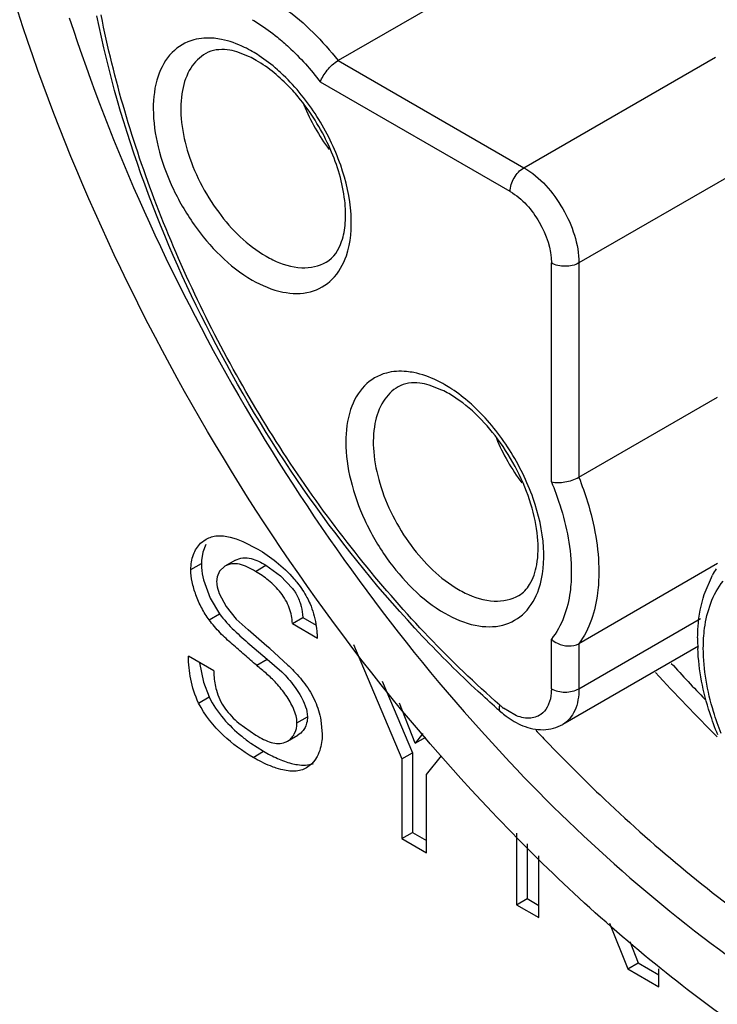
# Model space of a CAD drawing. Header units: inches. Extents: x 0 to 34, y 0 to 22.
# Tile 105 of 126: x 23.373 to 23.514, y 13.159 to 13.358. Entities that reach past the tile are written whole.
import ezdxf

# ---------------------------------------------------------------- set-up
doc = ezdxf.new("R2010")
doc.units = ezdxf.units.IN
doc.header["$LTSCALE"] = 1.87
doc.header["$MEASUREMENT"] = 0
doc.layers.get('0').update_dxf_attribs({"linetype": 'CONTINUOUS'})
doc.layers.add('02___PRT_ALL_AXES', color=7, linetype='CONTINUOUS')

msp = doc.modelspace()

# ---------------------------------------------------------------- linework, layer by layer
at = {"color": 7, "linetype": 'CONTINUOUS'}
for p, q in [((23.513922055, 13.3940341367), (23.4374016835, 13.3498522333)), ((23.4194475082, 13.3506236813), (23.416889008, 13.3516191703)), ((23.4374016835, 13.3498522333), (23.4750066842, 13.3281395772)), ((23.4750066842, 13.3281395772), (23.5138102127, 13.3505442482)), ((23.4722227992, 13.323317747), (23.4338262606, 13.3454874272)), ((23.5253514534, 13.331491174), (23.486142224, 13.3088522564)), ((23.4805744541, 13.264517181), (23.4805744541, 13.3088522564)), ((23.486142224, 13.3088522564), (23.486142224, 13.2654311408)), ((23.4584218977, 13.2831180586), (23.4558633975, 13.2841135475)), ((23.486142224, 13.2654311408), (23.5142198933, 13.2816428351)), ((23.4095742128, 13.2520608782), (23.4106661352, 13.2528986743)), ((23.4106066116, 13.2518066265), (23.4100135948, 13.2502959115)), ((23.4155406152, 13.2533131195), (23.4167800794, 13.2529472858)), ((23.4167800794, 13.2529472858), (23.4181242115, 13.2524235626)), ((23.4181242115, 13.2524235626), (23.4211151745, 13.2508985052)), ((23.4100135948, 13.2502959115), (23.4097319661, 13.2485636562)), ((23.4075917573, 13.2467295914), (23.4097130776, 13.2479544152)), ((23.4166109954, 13.2486331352), (23.414489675, 13.2474083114)), ((23.4206742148, 13.2463846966), (23.4227955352, 13.2476095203)), ((23.4227955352, 13.2476095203), (23.4257640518, 13.2454842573)), ((23.5142198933, 13.2479431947), (23.486142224, 13.2317315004)), ((23.4134209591, 13.2464234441), (23.4129223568, 13.2452831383)), ((23.41448968, 13.2474083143), (23.4134209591, 13.2464234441)), ((23.4257640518, 13.2454842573), (23.4281883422, 13.2428871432)), ((23.5115198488, 13.2417229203), (23.5131613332, 13.2456058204)), ((23.4101747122, 13.2446609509), (23.4115086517, 13.2409798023)), ((23.4129223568, 13.2452831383), (23.4128096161, 13.2442872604)), ((23.4133272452, 13.2419008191), (23.4147069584, 13.2392581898)), ((23.4115086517, 13.2409798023), (23.4133959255, 13.237772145)), ((23.4112746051, 13.2365473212), (23.4133959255, 13.237772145)), ((23.4147069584, 13.2392581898), (23.4167320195, 13.2367154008)), ((23.4167320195, 13.2367154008), (23.4191971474, 13.2345255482)), ((23.4281351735, 13.2358319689), (23.4302564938, 13.2370567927)), ((23.4281351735, 13.2358319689), (23.4332567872, 13.2328748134)), ((23.4302564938, 13.2370567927), (23.4329474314, 13.2355030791)), ((23.486142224, 13.2225981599), (23.5107800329, 13.2368237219)), ((23.4195579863, 13.2315813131), (23.4230351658, 13.2285732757)), ((23.4405485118, 13.2315567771), (23.4503285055, 13.2083780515)), ((23.4805744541, 13.2225981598), (23.4805744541, 13.2326454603)), ((23.486142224, 13.2317315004), (23.486142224, 13.2225981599)), ((23.4235450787, 13.230725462), (23.4272429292, 13.2273986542)), ((23.5103610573, 13.2312562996), (23.4828810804, 13.2153897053)), ((23.4122144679, 13.2262421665), (23.4071026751, 13.2291936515)), ((23.4093609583, 13.2278835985), (23.4101400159, 13.2239322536)), ((23.4209138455, 13.2273484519), (23.4230351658, 13.2285732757)), ((23.4230351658, 13.2285732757), (23.4259764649, 13.226014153)), ((23.4101400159, 13.2239322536), (23.4112863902, 13.2209393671)), ((23.4463207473, 13.2241288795), (23.4524498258, 13.2096028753)), ((23.4091650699, 13.2197145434), (23.4112863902, 13.2209393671)), ((23.4530331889, 13.2115836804), (23.4498015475, 13.2196496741)), ((23.473180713, 13.2172875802), (23.4708908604, 13.2186699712)), ((23.4173051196, 13.2156271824), (23.4207694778, 13.2131855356)), ((23.4290750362, 13.2157098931), (23.4311963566, 13.2169347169)), ((23.4339134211, 13.2162489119), (23.434186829, 13.2133843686)), ((23.4545339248, 13.2135598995), (23.4530331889, 13.2115836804)), ((23.4197279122, 13.2115707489), (23.4222966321, 13.2099305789)), ((23.4271328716, 13.2119799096), (23.4292542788, 13.2132047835)), ((23.4530331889, 13.2115836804), (23.4551545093, 13.2128085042)), ((23.4201753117, 13.2087057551), (23.4222966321, 13.2099305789)), ((23.4503285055, 13.2083780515), (23.4524498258, 13.2096028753)), ((23.4524498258, 13.2096028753), (23.4524498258, 13.1934843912)), ((23.4327115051, 13.208153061), (23.4320586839, 13.2073749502)), ((23.4331751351, 13.2089122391), (23.4327115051, 13.208153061)), ((23.4503285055, 13.2083780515), (23.4503285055, 13.1922595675)), ((23.4552959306, 13.2052264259), (23.4583351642, 13.2089893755)), ((23.4258263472, 13.206249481), (23.4248549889, 13.2065352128)), ((23.4320586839, 13.2073749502), (23.4310161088, 13.2065696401)), ((23.4552959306, 13.1893914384), (23.4552959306, 13.2052264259)), ((23.4503285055, 13.1922595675), (23.4524498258, 13.1934843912)), ((23.4503285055, 13.1922595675), (23.4552959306, 13.1893914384)), ((23.4524498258, 13.1934843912), (23.4552959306, 13.191841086)), ((23.4735383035, 13.1933516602), (23.4735383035, 13.178858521)), ((23.4756596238, 13.1911697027), (23.4756596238, 13.1800833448)), ((23.4780068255, 13.1762784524), (23.4780068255, 13.1887554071)), ((23.4735383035, 13.178858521), (23.4756596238, 13.1800833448)), ((23.4756596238, 13.1800833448), (23.4780068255, 13.1787280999)), ((23.4735383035, 13.178858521), (23.4780068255, 13.1762784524)), ((23.4923640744, 13.1751057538), (23.4960567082, 13.1658566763)), ((23.4964591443, 13.1713868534), (23.4981780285, 13.1670815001)), ((23.4960567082, 13.1658566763), (23.4981780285, 13.1670815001)), ((23.4960567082, 13.1658566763), (23.5023489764, 13.1622235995)), ((23.4981780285, 13.1670815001), (23.5023489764, 13.1646732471)), ((23.5023489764, 13.1622235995), (23.5023489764, 13.1658566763))]:
    msp.add_line(p, q, dxfattribs=at)
for centre, radius, start, end in [((23.4060511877, 13.3275191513), 0.0279178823, 56.5948365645, 59.9648562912), ((23.4102839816, 13.331637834), 0.0210815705, 59.9514231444, 64.2357018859), ((23.4690413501, 13.3568439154), 0.0417616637, 202.4927235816, 216.8216699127), ((23.4336583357, 13.3289819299), 0.0216713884, 239.9578605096, 244.0071616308), ((23.4450255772, 13.2600135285), 0.0279178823, 56.5948365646, 59.9648562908), ((23.4492583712, 13.2641322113), 0.0210815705, 59.9514231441, 64.2357018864), ((23.5080190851, 13.2893402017), 0.0417654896, 202.5103992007, 216.8437767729), ((23.4194537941, 13.2479573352), 0.0097407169, 176.431258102, 180.0171758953), ((23.5304559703, 13.2362229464), 0.0196759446, 147.1849186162, 151.5188037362), ((23.4726327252, 13.2614763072), 0.0216713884, 239.9578605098, 244.0071616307), ((23.4108012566, 13.2316902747), 0.0224855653, 5.4295201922, 10.3593478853), ((21.5823522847, 11.1284817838), 2.7945338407, 48.7873875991, 48.9057816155), ((23.4100873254, 13.2316083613), 0.0232040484, 3.1286968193, 5.4640714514), ((23.549250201, 13.2324294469), 0.0390668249, 179.3236924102, 182.4230165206), ((23.7588481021, 13.4582746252), 0.3430061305, 222.2278818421, 223.8993091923), ((23.7533770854, 13.4543401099), 0.3399208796, 222.2246694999, 225.2602276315), ((23.6086276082, 13.3762488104), 0.2102168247, 228.5775235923, 228.8662397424), ((23.4796796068, 13.230179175), 0.0144811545, 228.8413994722, 232.6336455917), ((23.7334698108, 13.4544201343), 0.3510766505, 223.1768975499, 223.6905810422), ((23.4384765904, 13.2381206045), 0.0325024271, 230.7127295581, 234.7714565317), ((23.4253480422, 13.2150721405), 0.0035703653, 291.7996366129, 299.9934062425)]:
    msp.add_arc(centre, radius, start, end, dxfattribs=at)
for points, knots in [([(23.5383576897, 13.1412908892), (23.5258740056, 13.148497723), (23.5012127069, 13.1657803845), (23.455047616, 13.2089901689), (23.4062777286, 13.27559663), (23.372975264, 13.351133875), (23.3586346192, 13.4127176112), (23.3559954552, 13.4427156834), (23.3559959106, 13.4571300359)], [0, 0, 0, 0, 0.1142556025, 0.2375377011, 0.5000023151, 0.76246566, 0.8857463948, 1, 1, 1, 1]), ([(23.4227955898, 13.3629465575), (23.4241150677, 13.3621854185), (23.4295993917, 13.3585636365), (23.4342836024, 13.3538094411), (23.4374016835, 13.3498522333)], [0, 0, 0, 0, 0.2321592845, 1, 1, 1, 1]), ([(23.382982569, 13.3584743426), (23.3916371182, 13.3318974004), (23.4148860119, 13.2805755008), (23.447708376, 13.2347809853), (23.4663976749, 13.2139976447)], [0, 0, 0, 0, 0.4999996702, 1, 1, 1, 1]), ([(23.4544992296, 13.2332161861), (23.4379699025, 13.2507742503), (23.4102664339, 13.2903974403), (23.3932380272, 13.3357362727), (23.3885602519, 13.3588902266)], [0, 0, 0, 0, 0.5051601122, 1, 1, 1, 1]), ([(23.4701488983, 13.2192764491), (23.4601010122, 13.2280521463), (23.4412109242, 13.2480229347), (23.4178239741, 13.2822710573), (23.3998578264, 13.3196484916), (23.3920079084, 13.3459927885), (23.3894320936, 13.3590820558)], [0, 0, 0, 0, 0.24406854, 0.500004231, 0.755937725, 1, 1, 1, 1]), ([(23.4200010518, 13.3581308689), (23.4204353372, 13.357880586), (23.4222114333, 13.3568037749), (23.4238956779, 13.3555778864), (23.4251188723, 13.3545851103)], [0, 0, 0, 0, 0.2413748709, 1, 1, 1, 1]), ([(23.4081907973, 13.3540565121), (23.4065443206, 13.3536159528), (23.4032854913, 13.3516976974), (23.4004582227, 13.3464131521), (23.3996700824, 13.3396850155), (23.4007658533, 13.332031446), (23.403629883, 13.3240695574), (23.4092562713, 13.3143448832), (23.4153338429, 13.3081086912), (23.4200249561, 13.3054001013)], [0, 0, 0, 0, 0.0869374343, 0.1819360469, 0.2951340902, 0.427345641, 0.5731023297, 0.7236956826, 1, 1, 1, 1]), ([(23.4137770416, 13.3541424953), (23.4132886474, 13.3542396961), (23.4114392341, 13.354518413), (23.40951733, 13.3544114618), (23.4081907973, 13.3540565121)], [0, 0, 0, 0, 0.2661287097, 1, 1, 1, 1]), ([(23.4200249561, 13.35168818), (23.4195076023, 13.3519868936), (23.4175290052, 13.3530410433), (23.4153908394, 13.3538213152), (23.4137770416, 13.3541424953)], [0, 0, 0, 0, 0.2663572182, 1, 1, 1, 1]), ([(23.4251188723, 13.3545851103), (23.4259034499, 13.3539483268), (23.4290765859, 13.3511885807), (23.4318944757, 13.3480296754), (23.4338262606, 13.3454874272)], [0, 0, 0, 0, 0.2403938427, 1, 1, 1, 1]), ([(23.4106038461, 13.3512898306), (23.4093849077, 13.3505853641), (23.4071708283, 13.3483271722), (23.4055616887, 13.3435629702), (23.4054247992, 13.3378245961), (23.4071977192, 13.3291703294), (23.4124038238, 13.3189972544), (23.4190331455, 13.3124019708), (23.4228088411, 13.3102219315)], [0, 0, 0, 0, 0.0871458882, 0.1868580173, 0.3045350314, 0.4386764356, 0.7301271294, 1, 1, 1, 1]), ([(23.416889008, 13.3516191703), (23.4162566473, 13.3518033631), (23.4141897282, 13.3522634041), (23.4118770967, 13.3520257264), (23.4106035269, 13.3512903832)], [0, 0, 0, 0, 0.3093288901, 1, 1, 1, 1]), ([(23.4297978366, 13.3418972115), (23.4291186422, 13.3427442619), (23.4264903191, 13.3457724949), (23.4233751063, 13.3484224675), (23.420840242, 13.3498860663)], [0, 0, 0, 0, 0.27056676, 1, 1, 1, 1]), ([(23.426300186, 13.3469014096), (23.4259094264, 13.3472755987), (23.4243713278, 13.3486882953), (23.422713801, 13.349973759), (23.4214215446, 13.3508249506)], [0, 0, 0, 0, 0.2590594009, 1, 1, 1, 1]), ([(23.4338262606, 13.3454874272), (23.4340863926, 13.3463641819), (23.4351443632, 13.3480086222), (23.4365429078, 13.3493563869), (23.4374016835, 13.3498522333)], [0, 0, 0, 0, 0.4797727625, 1, 1, 1, 1]), ([(23.4390666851, 13.3103235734), (23.4399764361, 13.3129948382), (23.4404420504, 13.3193616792), (23.4382026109, 13.329052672), (23.4334823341, 13.3386794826), (23.4288973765, 13.3444143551), (23.426300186, 13.3469014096)], [0, 0, 0, 0, 0.2096768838, 0.4603911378, 0.7328117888, 1, 1, 1, 1]), ([(23.4350141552, 13.3090126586), (23.4365183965, 13.3098811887), (23.438265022, 13.3127110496), (23.439009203, 13.3171679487), (23.4387877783, 13.3236276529), (23.4361234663, 13.3323812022), (23.4322218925, 13.3388740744), (23.4297978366, 13.3418972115)], [0, 0, 0, 0, 0.1444980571, 0.2497095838, 0.3771157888, 0.6776433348, 1, 1, 1, 1]), ([(23.4722227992, 13.323317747), (23.4722227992, 13.3242718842), (23.472874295, 13.3261561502), (23.4741803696, 13.3276624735), (23.4750066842, 13.3281395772)], [0, 0, 0, 0, 0.4999936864, 1, 1, 1, 1]), ([(23.4750066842, 13.3281395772), (23.4783118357, 13.3262312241), (23.4835335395, 13.3202043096), (23.486142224, 13.3126686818), (23.486142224, 13.3088522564)], [0, 0, 0, 0, 0.5000063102, 1, 1, 1, 1]), ([(23.4722227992, 13.323317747), (23.4747016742, 13.3218864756), (23.4786182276, 13.3173664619), (23.4805744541, 13.3117145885), (23.4805744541, 13.3088522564)], [0, 0, 0, 0, 0.5000063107, 1, 1, 1, 1]), ([(23.4200249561, 13.3054001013), (23.4219425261, 13.3042929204), (23.4257475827, 13.3026552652), (23.4317361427, 13.302479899), (23.436687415, 13.3053053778), (23.4384687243, 13.3085678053), (23.4390666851, 13.3103235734)], [0, 0, 0, 0, 0.2902035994, 0.533833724, 0.756907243, 1, 1, 1, 1]), ([(23.424160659, 13.3095026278), (23.4259872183, 13.3086136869), (23.429638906, 13.3074050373), (23.4335401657, 13.3081615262), (23.4350138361, 13.3090132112)], [0, 0, 0, 0, 0.5441022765, 1, 1, 1, 1]), ([(23.4471651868, 13.2865508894), (23.4455187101, 13.2861103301), (23.4422598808, 13.2841920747), (23.4394326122, 13.2789075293), (23.4386444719, 13.2721793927), (23.4397402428, 13.2645258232), (23.4426042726, 13.2565639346), (23.4482306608, 13.2468392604), (23.4543082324, 13.2406030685), (23.4589993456, 13.2378944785)], [0, 0, 0, 0, 0.0869374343, 0.1819360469, 0.2951340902, 0.427345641, 0.5731023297, 0.7236956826, 1, 1, 1, 1]), ([(23.4527514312, 13.2866368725), (23.4522630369, 13.2867340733), (23.4504136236, 13.2870127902), (23.4484917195, 13.286905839), (23.4471651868, 13.2865508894)], [0, 0, 0, 0, 0.2661287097, 1, 1, 1, 1]), ([(23.4589993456, 13.2841825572), (23.4584819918, 13.2844812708), (23.4565033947, 13.2855354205), (23.4543652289, 13.2863156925), (23.4527514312, 13.2866368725)], [0, 0, 0, 0, 0.2663572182, 1, 1, 1, 1]), ([(23.4495782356, 13.2837842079), (23.4483592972, 13.2830797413), (23.4461452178, 13.2808215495), (23.4445360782, 13.2760573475), (23.4443991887, 13.2703189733), (23.4461721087, 13.2616647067), (23.4513782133, 13.2514916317), (23.458007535, 13.244896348), (23.4617832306, 13.2427163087)], [0, 0, 0, 0, 0.0871458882, 0.1868580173, 0.3045350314, 0.4386764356, 0.7301271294, 1, 1, 1, 1]), ([(23.4558633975, 13.2841135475), (23.4552310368, 13.2842977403), (23.4531641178, 13.2847577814), (23.4508514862, 13.2845201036), (23.4495779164, 13.2837847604)], [0, 0, 0, 0, 0.3093288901, 1, 1, 1, 1]), ([(23.4739885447, 13.2415070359), (23.4748838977, 13.2420240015), (23.4766365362, 13.2439117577), (23.4779256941, 13.2481532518), (23.4779731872, 13.2537541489), (23.4765827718, 13.2602334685), (23.4738229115, 13.2669433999), (23.4688314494, 13.274989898), (23.4637085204, 13.2801321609), (23.4598146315, 13.2823804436)], [0, 0, 0, 0, 0.0644240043, 0.1530785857, 0.2703406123, 0.4101628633, 0.5633752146, 0.719820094, 1, 1, 1, 1]), ([(23.4652745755, 13.2793957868), (23.4648838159, 13.2797699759), (23.4633457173, 13.2811826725), (23.4616881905, 13.2824681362), (23.4603959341, 13.2833193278)], [0, 0, 0, 0, 0.2590594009, 1, 1, 1, 1]), ([(23.4780410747, 13.2428179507), (23.4789508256, 13.2454892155), (23.4794164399, 13.2518560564), (23.4771770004, 13.2615470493), (23.4724567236, 13.2711738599), (23.467871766, 13.2769087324), (23.4652745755, 13.2793957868)], [0, 0, 0, 0, 0.2096768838, 0.4603911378, 0.7328117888, 1, 1, 1, 1]), ([(23.4805744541, 13.264517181), (23.4814638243, 13.2643040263), (23.4834169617, 13.2643980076), (23.4852834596, 13.264935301), (23.486142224, 13.2654311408)], [0, 0, 0, 0, 0.4797829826, 1, 1, 1, 1]), ([(23.486142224, 13.2654311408), (23.486788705, 13.2638118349), (23.4889679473, 13.2576459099), (23.4901749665, 13.2510815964), (23.4901788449, 13.2462812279)], [0, 0, 0, 0, 0.2664421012, 1, 1, 1, 1]), ([(23.4805744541, 13.264517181), (23.481219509, 13.2629803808), (23.483392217, 13.2571273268), (23.4846073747, 13.2508595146), (23.4846110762, 13.246278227)], [0, 0, 0, 0, 0.2667564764, 1, 1, 1, 1]), ([(23.4106661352, 13.2528986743), (23.4110073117, 13.2530956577), (23.4117460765, 13.2534152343), (23.4129578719, 13.2536191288), (23.4142396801, 13.2535789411), (23.4151022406, 13.2534195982), (23.4155406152, 13.2533131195)], [0, 0, 0, 0, 0.2358829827, 0.476517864, 0.7298915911, 1, 1, 1, 1]), ([(23.4075917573, 13.2467295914), (23.4075917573, 13.2477647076), (23.4078901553, 13.2497220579), (23.4089365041, 13.2514283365), (23.4095742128, 13.2520608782)], [0, 0, 0, 0, 0.5354068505, 1, 1, 1, 1]), ([(23.4211151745, 13.2508985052), (23.4224305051, 13.2501390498), (23.42506077, 13.2483267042), (23.4273803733, 13.2461202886), (23.4284654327, 13.244860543)], [0, 0, 0, 0, 0.4774026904, 1, 1, 1, 1]), ([(23.4097130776, 13.2479544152), (23.4097130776, 13.2476965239), (23.4097599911, 13.2465863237), (23.4099638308, 13.2454867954), (23.4101747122, 13.2446609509)], [0, 0, 0, 0, 0.232285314, 1, 1, 1, 1]), ([(23.4206742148, 13.2463846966), (23.4201446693, 13.2466904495), (23.419117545, 13.247267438), (23.4175161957, 13.2478897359), (23.4159076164, 13.2479737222), (23.4149145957, 13.2476536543), (23.41448968, 13.2474083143)], [0, 0, 0, 0, 0.278998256, 0.5377230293, 0.7761276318, 1, 1, 1, 1]), ([(23.4166109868, 13.2486331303), (23.4170651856, 13.2488953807), (23.4181380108, 13.2492244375), (23.419245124, 13.2491262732), (23.4197896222, 13.2489884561)], [0, 0, 0, 0, 0.4828770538, 1, 1, 1, 1]), ([(23.4197896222, 13.2489884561), (23.4203069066, 13.248857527), (23.4213385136, 13.2484369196), (23.4223008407, 13.2478951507), (23.4227955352, 13.2476095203)], [0, 0, 0, 0, 0.4829673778, 1, 1, 1, 1]), ([(23.4112746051, 13.2365473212), (23.4107145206, 13.237309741), (23.4097153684, 13.2389484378), (23.4085732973, 13.2415501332), (23.4078150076, 13.2441601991), (23.4075917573, 13.2459061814), (23.4075917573, 13.2467295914)], [0, 0, 0, 0, 0.2586846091, 0.5224696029, 0.7748456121, 1, 1, 1, 1]), ([(23.4281351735, 13.2358319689), (23.4281113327, 13.236354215), (23.4279852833, 13.2374332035), (23.4275587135, 13.2390447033), (23.4268142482, 13.2406120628), (23.4254753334, 13.242542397), (23.42344572, 13.2445519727), (23.4216004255, 13.2458499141), (23.4206742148, 13.2463846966)], [0, 0, 0, 0, 0.1163340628, 0.2409073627, 0.3692695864, 0.5002779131, 0.7620061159, 1, 1, 1, 1]), ([(23.4846110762, 13.246278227), (23.4846121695, 13.2449249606), (23.4843458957, 13.2401671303), (23.4827427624, 13.2353074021), (23.4805744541, 13.2326454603)], [0, 0, 0, 0, 0.2827222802, 1, 1, 1, 1]), ([(23.4901788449, 13.2462812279), (23.490179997, 13.244855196), (23.4899088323, 13.2398042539), (23.4883152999, 13.2346652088), (23.486142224, 13.2317315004)], [0, 0, 0, 0, 0.2808859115, 1, 1, 1, 1]), ([(23.4128096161, 13.2442872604), (23.4128096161, 13.244099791), (23.4128659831, 13.2432829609), (23.4131009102, 13.2424879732), (23.4133272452, 13.2419008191)], [0, 0, 0, 0, 0.2295345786, 1, 1, 1, 1]), ([(23.4284654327, 13.244860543), (23.4287137, 13.2445723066), (23.429683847, 13.2433921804), (23.4305388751, 13.2421149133), (23.4310893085, 13.2411082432)], [0, 0, 0, 0, 0.2490054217, 1, 1, 1, 1]), ([(23.5113363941, 13.2307921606), (23.5113353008, 13.232145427), (23.5116015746, 13.2369032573), (23.5132047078, 13.2417629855), (23.5153730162, 13.2444249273)], [0, 0, 0, 0, 0.2827222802, 1, 1, 1, 1]), ([(23.4281883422, 13.2428871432), (23.4283521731, 13.2426640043), (23.4289696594, 13.2417664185), (23.4294589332, 13.2407762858), (23.4297165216, 13.240005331)], [0, 0, 0, 0, 0.2540432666, 1, 1, 1, 1]), ([(23.4589993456, 13.2378944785), (23.4609169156, 13.2367872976), (23.4647219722, 13.2351496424), (23.4707105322, 13.2349742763), (23.4756618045, 13.237799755), (23.4774431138, 13.2410621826), (23.4780410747, 13.2428179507)], [0, 0, 0, 0, 0.2902035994, 0.533833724, 0.756907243, 1, 1, 1, 1]), ([(23.4631350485, 13.241997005), (23.4649616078, 13.2411080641), (23.4686132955, 13.2398994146), (23.4725145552, 13.2406559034), (23.4739882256, 13.2415075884)], [0, 0, 0, 0, 0.5441022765, 1, 1, 1, 1]), ([(23.5101860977, 13.2328905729), (23.5101955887, 13.2336692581), (23.5103245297, 13.2366491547), (23.5108505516, 13.2396223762), (23.5115198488, 13.2417229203)], [0, 0, 0, 0, 0.2610306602, 1, 1, 1, 1]), ([(23.4297165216, 13.240005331), (23.4297994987, 13.2397569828), (23.4300784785, 13.2387950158), (23.4302227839, 13.237795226), (23.4302564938, 13.2370567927)], [0, 0, 0, 0, 0.2615699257, 1, 1, 1, 1]), ([(23.4310893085, 13.2411082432), (23.4313202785, 13.2406815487), (23.432141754, 13.238968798), (23.4326659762, 13.2371227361), (23.4329202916, 13.235733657)], [0, 0, 0, 0, 0.2557212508, 1, 1, 1, 1]), ([(23.4133959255, 13.237772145), (23.4142756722, 13.2365773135), (23.4162605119, 13.2344163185), (23.4184739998, 13.2325179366), (23.4195579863, 13.2315813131)], [0, 0, 0, 0, 0.508776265, 1, 1, 1, 1]), ([(23.4209138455, 13.2273484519), (23.4200926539, 13.2280559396), (23.4188621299, 13.2291235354), (23.4172139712, 13.2305491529), (23.4155392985, 13.2319952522), (23.4134582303, 13.2339017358), (23.4119582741, 13.2356187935), (23.4112746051, 13.2365473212)], [0, 0, 0, 0, 0.2435948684, 0.3661136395, 0.4897306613, 0.7408663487, 1, 1, 1, 1]), ([(23.4695468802, 13.2186173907), (23.4682577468, 13.2197548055), (23.4630729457, 13.2244433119), (23.4581121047, 13.2293784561), (23.4544992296, 13.2332161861)], [0, 0, 0, 0, 0.2459501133, 1, 1, 1, 1]), ([(23.4805744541, 13.2326454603), (23.4809438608, 13.2323074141), (23.482554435, 13.231236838), (23.4848953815, 13.2310115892), (23.486142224, 13.2317315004)], [0, 0, 0, 0, 0.2580463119, 1, 1, 1, 1]), ([(23.5142684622, 13.2132614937), (23.5136746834, 13.2147198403), (23.5116198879, 13.2203637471), (23.5104040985, 13.2263478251), (23.5102183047, 13.2307778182)], [0, 0, 0, 0, 0.2620619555, 1, 1, 1, 1]), ([(23.5149755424, 13.2135241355), (23.5143926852, 13.2149847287), (23.5124276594, 13.220544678), (23.5113398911, 13.2264639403), (23.5113363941, 13.2307921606)], [0, 0, 0, 0, 0.2665046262, 1, 1, 1, 1]), ([(23.4091650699, 13.2197145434), (23.4084252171, 13.2212459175), (23.4074207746, 13.2243823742), (23.4071026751, 13.2276410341), (23.4071026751, 13.2291936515)], [0, 0, 0, 0, 0.5227633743, 1, 1, 1, 1]), ([(23.4122144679, 13.2262421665), (23.4122249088, 13.2259279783), (23.4122975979, 13.2246019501), (23.4125040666, 13.2232787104), (23.4127714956, 13.222300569)], [0, 0, 0, 0, 0.2366463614, 1, 1, 1, 1]), ([(23.4283653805, 13.2185823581), (23.4279510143, 13.2195261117), (23.4268859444, 13.2213262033), (23.4252882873, 13.2233341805), (23.4239117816, 13.2247557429), (23.4225831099, 13.2259601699), (23.4215657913, 13.2267850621), (23.4209138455, 13.2273484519)], [0, 0, 0, 0, 0.2663580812, 0.5367888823, 0.6616430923, 0.7773313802, 1, 1, 1, 1]), ([(23.4259764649, 13.226014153), (23.4269079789, 13.2251181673), (23.4282099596, 13.2236239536), (23.4296720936, 13.2214514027), (23.4302891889, 13.2202740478), (23.4305423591, 13.2196783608)], [0, 0, 0, 0, 0.4939257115, 0.7526498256, 1, 1, 1, 1]), ([(23.4272429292, 13.2273986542), (23.4275444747, 13.2271088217), (23.4287550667, 13.2259135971), (23.4298823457, 13.2246296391), (23.4306483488, 13.2236000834)], [0, 0, 0, 0, 0.2458113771, 1, 1, 1, 1]), ([(23.4306483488, 13.2236000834), (23.4314720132, 13.2225010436), (23.4328786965, 13.2201644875), (23.4336717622, 13.2175531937), (23.4339134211, 13.2162489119)], [0, 0, 0, 0, 0.5086947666, 1, 1, 1, 1]), ([(23.4127714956, 13.222300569), (23.4129485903, 13.2216528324), (23.4134051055, 13.2203700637), (23.4144601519, 13.218607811), (23.4157800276, 13.2170210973), (23.4167832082, 13.216073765), (23.4173051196, 13.2156271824)], [0, 0, 0, 0, 0.2460140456, 0.4956334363, 0.748348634, 1, 1, 1, 1]), ([(23.4805744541, 13.2225981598), (23.4805744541, 13.2223120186), (23.4805326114, 13.2212502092), (23.4803160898, 13.2201859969), (23.4800213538, 13.2194667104)], [0, 0, 0, 0, 0.2690633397, 1, 1, 1, 1]), ([(23.486142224, 13.2225981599), (23.486142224, 13.2210942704), (23.4857778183, 13.2182996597), (23.4839427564, 13.2160035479), (23.4828807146, 13.2153903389)], [0, 0, 0, 0, 0.5508249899, 1, 1, 1, 1]), ([(23.4201753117, 13.2087057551), (23.4180248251, 13.2099474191), (23.4137660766, 13.2130574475), (23.4103713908, 13.2172333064), (23.4091650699, 13.2197145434)], [0, 0, 0, 0, 0.4737005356, 1, 1, 1, 1]), ([(23.4112863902, 13.2209393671), (23.4120547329, 13.2193589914), (23.4140488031, 13.2164624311), (23.4165686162, 13.2140503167), (23.4178957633, 13.2129643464)], [0, 0, 0, 0, 0.5061087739, 1, 1, 1, 1]), ([(23.4305423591, 13.2196783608), (23.430642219, 13.2194433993), (23.4309815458, 13.2185652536), (23.4311963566, 13.2176226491), (23.4311963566, 13.2169347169)], [0, 0, 0, 0, 0.2706663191, 1, 1, 1, 1]), ([(23.4290750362, 13.2157098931), (23.4290750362, 13.2161776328), (23.4289182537, 13.2171688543), (23.428575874, 13.2181029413), (23.4283653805, 13.2185823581)], [0, 0, 0, 0, 0.4718299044, 1, 1, 1, 1]), ([(23.4703426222, 13.2179181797), (23.47027075, 13.2179809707), (23.469986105, 13.2183768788), (23.4700559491, 13.2189114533), (23.4701488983, 13.2192764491)], [0, 0, 0, 0, 0.2021628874, 1, 1, 1, 1]), ([(23.4703429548, 13.2179185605), (23.4706859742, 13.2176189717), (23.4720529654, 13.2165066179), (23.4735946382, 13.2155951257), (23.4748088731, 13.2151100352)], [0, 0, 0, 0, 0.2583297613, 1, 1, 1, 1]), ([(23.4800213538, 13.2194667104), (23.4799331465, 13.2192514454), (23.4795575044, 13.2184644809), (23.4789697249, 13.2177696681), (23.4784488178, 13.2173981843)], [0, 0, 0, 0, 0.2666510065, 1, 1, 1, 1]), ([(23.427132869, 13.2119799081), (23.4274222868, 13.212147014), (23.4279665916, 13.2125745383), (23.4288320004, 13.2137684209), (23.4290750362, 13.2149319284), (23.4290750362, 13.2157098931)], [0, 0, 0, 0, 0.2290138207, 0.4668859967, 1, 1, 1, 1]), ([(23.4311963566, 13.2169347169), (23.4311963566, 13.2164944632), (23.4311007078, 13.215653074), (23.4307812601, 13.2148661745), (23.4305788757, 13.2145253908)], [0, 0, 0, 0, 0.5262395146, 1, 1, 1, 1]), ([(23.4784488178, 13.2173981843), (23.4777700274, 13.2169141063), (23.4758972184, 13.2163730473), (23.4740812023, 13.2168871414), (23.473180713, 13.2172875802)], [0, 0, 0, 0, 0.4582812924, 1, 1, 1, 1]), ([(23.4305788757, 13.2145253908), (23.4304961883, 13.2143861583), (23.430143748, 13.2138665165), (23.4296573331, 13.2134375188), (23.429254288, 13.2132047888)], [0, 0, 0, 0, 0.2581262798, 1, 1, 1, 1]), ([(23.4663976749, 13.2139976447), (23.4814533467, 13.1972550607), (23.5126192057, 13.1682418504), (23.5574088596, 13.142377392), (23.5926650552, 13.1321962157), (23.6169400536, 13.1299660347), (23.6395463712, 13.1329849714), (23.6532246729, 13.138592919), (23.6594030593, 13.1421595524)], [0, 0, 0, 0, 0.3058377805, 0.5743704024, 0.6930470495, 0.8019050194, 0.9031001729, 1, 1, 1, 1]), ([(23.4748088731, 13.2151100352), (23.476108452, 13.2145908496), (23.4788877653, 13.2139712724), (23.4816988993, 13.2147071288), (23.4828810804, 13.2153897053)], [0, 0, 0, 0, 0.5062148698, 1, 1, 1, 1]), ([(23.4207694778, 13.2131855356), (23.4212775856, 13.2128921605), (23.4222728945, 13.2123395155), (23.4237799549, 13.2116955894), (23.4252805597, 13.2114047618), (23.4262479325, 13.2115867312), (23.42667394, 13.2117570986)], [0, 0, 0, 0, 0.280331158, 0.5435094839, 0.7807837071, 1, 1, 1, 1]), ([(23.434186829, 13.2133843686), (23.434186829, 13.2129691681), (23.4341076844, 13.2114358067), (23.4336976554, 13.2099042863), (23.4331751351, 13.2089122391)], [0, 0, 0, 0, 0.2702348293, 1, 1, 1, 1]), ([(23.4796130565, 13.2119091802), (23.4831354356, 13.2082220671), (23.4970435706, 13.1942879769), (23.5122129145, 13.181582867), (23.5241350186, 13.1731750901)], [0, 0, 0, 0, 0.2590034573, 1, 1, 1, 1]), ([(23.4222966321, 13.2099305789), (23.4232144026, 13.2094006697), (23.4250399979, 13.2084471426), (23.4269775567, 13.2077238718), (23.4279432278, 13.2074754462)], [0, 0, 0, 0, 0.5152302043, 1, 1, 1, 1]), ([(23.4248549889, 13.2065352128), (23.4244607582, 13.2066651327), (23.4228458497, 13.2072645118), (23.4213065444, 13.2080525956), (23.4201753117, 13.2087057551)], [0, 0, 0, 0, 0.2411412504, 1, 1, 1, 1]), ([(23.4310161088, 13.2065696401), (23.4306612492, 13.2063647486), (23.4298776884, 13.2060455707), (23.428591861, 13.205868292), (23.4272225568, 13.2059421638), (23.4262978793, 13.2061283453), (23.4258263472, 13.206249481)], [0, 0, 0, 0, 0.230860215, 0.4701661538, 0.7257129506, 1, 1, 1, 1]), ([(23.4279432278, 13.2074754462), (23.4283397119, 13.2073734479), (23.4297981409, 13.2070645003), (23.4313805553, 13.207080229), (23.4324031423, 13.2074521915)], [0, 0, 0, 0, 0.2733793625, 1, 1, 1, 1])]:
    msp.add_open_spline(points, degree=3, knots=knots, dxfattribs=at)
for points in [[(23.486142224, 13.3088522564), (23.4853159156, 13.3083751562), (23.4833583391, 13.3079971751), (23.4814007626, 13.3083751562), (23.4805744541, 13.3088522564)], [(23.4805744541, 13.2225981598), (23.4814007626, 13.2221210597), (23.4833583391, 13.2217430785), (23.4853159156, 13.2221210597), (23.486142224, 13.2225981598)]]:
    msp.add_open_spline(points, degree=3, dxfattribs=at)
at = {"layer": '02___PRT_ALL_AXES', "color": 7, "linetype": 'CONTINUOUS'}
msp.add_open_spline([(23.345107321, 12.8291979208), (23.3502340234, 12.8335625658), (23.3598993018, 12.8434443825), (23.3719515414, 12.8608963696), (23.38167066, 12.8809683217), (23.3889588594, 12.9034214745), (23.393755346, 12.9280042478), (23.3960230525, 12.9544467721), (23.3957412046, 12.9824604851), (23.3929231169, 13.0117398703), (23.3875944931, 13.0419621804), (23.3798230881, 13.0727963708), (23.3696867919, 13.1038968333), (23.3573108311, 13.1349220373), (23.3428199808, 13.1655261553), (23.3263791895, 13.1953775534), (23.3081699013, 13.2241248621), (23.2949041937, 13.2424782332), (23.288021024, 13.251386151)], degree=3, knots=[0, 0, 0, 0, 0.0438636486, 0.0895052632, 0.1376046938, 0.1886335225, 0.2428728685, 0.3004234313, 0.361238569, 0.425135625, 0.4918379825, 0.5609771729, 0.6321244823, 0.7047832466, 0.778439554, 0.8525826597, 0.9266610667, 1, 1, 1, 1], dxfattribs=at)

doc.saveas('drawing.dxf')
